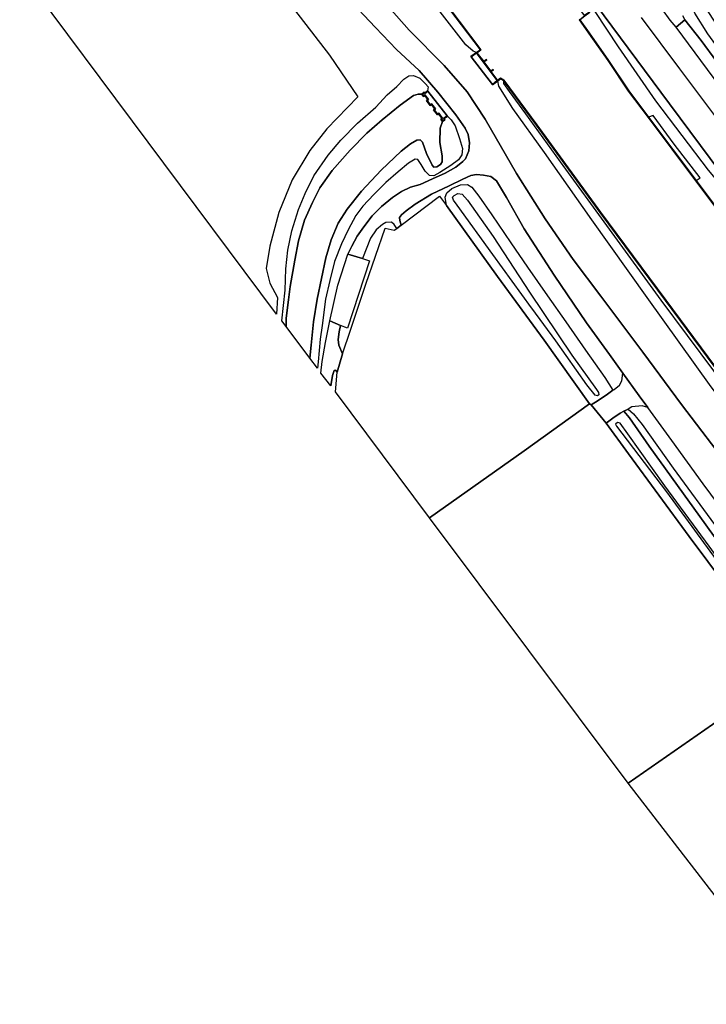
# Model space of a CAD drawing. Extents: x -26035517 to 31750492, y -9237385 to 8160032.
# Tile 254 of 256: x 29627721 to 29802356, y -6634004 to -6383368. Entities that reach past the tile are written whole.
import ezdxf

# ---------------------------------------------------------------- set-up
doc = ezdxf.new("R2010")
doc.units = 0
doc.layers.add('T-25', color=7, linetype='CONTINUOUS')

msp = doc.modelspace()

# ---------------------------------------------------------------- linework, layer by layer
at = {"layer": 'T-25', "color": 9}
for points in [[(29655285, -6219295, 14881), (29659130, -6224553, 14860), (29673931, -6244444, 14914), (29688510, -6264045, 15013), (29706802, -6288668, 14947), (29726300, -6314842, 14951), (29744887, -6339895, 14972), (29760669, -6361351, 15055), (29774206, -6379449, 15075), (29792964, -6404822, 15071), (29811204, -6429285, 15117), (29826209, -6449452, 15137), (29839932, -6467900, 15216), (29863273, -6499069, 15220), (29874310, -6513890, 15165)], [(29630884, -6237860, 13230), (29647800, -6260714, 13081), (29664845, -6283839, 13081), (29680822, -6305270, 13077), (29684684, -6310453, 12858), (29698638, -6329169, 12974), (29716094, -6352786, 12767), (29733882, -6376435, 13081), (29744913, -6391027, 12978)], [(29744956, -6391001, 12978), (29733922, -6376405, 13081), (29716134, -6352756, 12767), (29698678, -6329139, 12974), (29684724, -6310423, 12858), (29680862, -6305240, 13077), (29664885, -6283809, 13081), (29647840, -6260684, 13081), (29630958, -6237876, 13230)], [(29884712, -6506514, 14961), (29877722, -6497101, 14988), (29869842, -6486506, 14997), (29851354, -6461551, 14976), (29836236, -6441039, 14902), (29818960, -6417982, 14844), (29802662, -6396053, 14777), (29794726, -6385258, 14748), (29793138, -6383485, 14732), (29791242, -6380792, 14633), (29790197, -6377564, 14571), (29790206, -6373930, 14546), (29789740, -6371162, 14558), (29789222, -6370496, 14591), (29779863, -6363534, 14720), (29777707, -6361763, 14748), (29774870, -6358737, 14777), (29773266, -6356664, 14815)], [(29868907, -6517417, 13062), (29853518, -6496641, 13069), (29834222, -6470655, 13015), (29815586, -6445399, 13019), (29799740, -6424294, 12991), (29787698, -6408180, 12994), (29782637, -6401477, 13040), (29777442, -6393728, 12990), (29772572, -6386754, 12970), (29770190, -6383400, 13027), (29771432, -6382428, 13416), (29772776, -6381447, 14256), (29772718, -6381367, 14256), (29771413, -6382318, 13416), (29769710, -6379992, 13341), (29767912, -6377536, 13264), (29766184, -6375175, 13189), (29767374, -6374304, 14211), (29767314, -6374224, 14211), (29766084, -6375124, 13189), (29764780, -6376098, 12883)], [(29838927, -6538295, 15128), (29835404, -6533438, 15183), (29829740, -6525696, 15199), (29820027, -6512698, 15224), (29808886, -6498098, 15253), (29796084, -6481353, 15154), (29786209, -6467964, 14939), (29775567, -6453772, 14682), (29768537, -6444391, 14558), (29761343, -6434031, 14471), (29754048, -6422531, 14380), (29746125, -6408722, 14289), (29741533, -6401752, 14223), (29735648, -6395001, 14235), (29726782, -6386018, 14368), (29718391, -6376478, 14393)], [(29718391, -6376478, 14393), (29726782, -6386018, 14368), (29735648, -6395001, 14235), (29741533, -6401752, 14223), (29746125, -6408722, 14289), (29754048, -6422531, 14380), (29761343, -6434031, 14471), (29768537, -6444391, 14558), (29775567, -6453772, 14682), (29786209, -6467964, 14939), (29796084, -6481353, 15154), (29808886, -6498098, 15253)], [(29733882, -6376435, 13081), (29744913, -6391027, 12978), (29743930, -6391714, 13656), (29743100, -6391375, 13834), (29741163, -6389731, 13793), (29734658, -6381350, 13925)], [(29811748, -6481322, 12760), (29792051, -6454774, 12760), (29775456, -6432388, 12760), (29759249, -6410134, 12760), (29750863, -6398772, 12760), (29750049, -6398280, 12760), (29750017, -6398267, 12760), (29749993, -6398283, 12760), (29749280, -6398823, 12760), (29747586, -6396554, 12760), (29748246, -6396090, 12760), (29748188, -6396008, 12760), (29747530, -6396471, 12760), (29745789, -6394125, 12760), (29746536, -6393606, 12760), (29746478, -6393524, 12760), (29745732, -6394043, 12760), (29744030, -6391766, 12760), (29745013, -6391079, 12760), (29745054, -6391064, 12760), (29745024, -6391008, 12760), (29733962, -6376375, 12760)], [(29712376, -6379153, 14219), (29718179, -6385382, 14235), (29723547, -6390931, 14124), (29729329, -6396282, 14078), (29734097, -6401804, 13987), (29738657, -6407588, 14033), (29740990, -6411009, 14045), (29741795, -6412581, 14025), (29742156, -6414713, 13983), (29741934, -6416757, 13971), (29741099, -6418759, 13967), (29740396, -6419507, 13954), (29738641, -6420875, 13909), (29735896, -6422433, 13785), (29732718, -6423907, 13756), (29729591, -6425300, 13723), (29727128, -6425968, 13673), (29724795, -6427142, 13632), (29722519, -6428622, 13632), (29719704, -6430943, 13640), (29717409, -6433332, 13574), (29715219, -6436103, 13520), (29713568, -6438447, 13478), (29712194, -6440993, 13437), (29711165, -6443012, 13412)], [(29811592, -6515010, 14935), (29801521, -6501541, 14860), (29793601, -6490516, 14819), (29787488, -6482125, 14691), (29785319, -6479148, 14645), (29781142, -6473359, 14606), (29777729, -6468629, 14575), (29771906, -6460519, 14492), (29763669, -6448425, 14372), (29756008, -6436575, 14318), (29751502, -6428643, 14182), (29749012, -6424419, 14103), (29747526, -6423306, 14058), (29745688, -6422905, 14045), (29743871, -6422757, 14037), (29742504, -6423054, 14033), (29740416, -6423928, 14000), (29736961, -6425626, 13867), (29732496, -6427740, 13797), (29728296, -6430309, 13760), (29725996, -6431994, 13764), (29724871, -6433029, 13793), (29724332, -6433710, 13818), (29724401, -6434463, 13838), (29724728, -6435692, 13909), (29723605, -6436503, 13909), (29722940, -6435531, 13863), (29722276, -6434884, 13814), (29720870, -6434990, 13776), (29720032, -6435480, 13723), (29718378, -6436863, 13660), (29716959, -6438978, 13611), (29714920, -6444175, 13513), (29711165, -6443012, 13412), (29712194, -6440993, 13437), (29713568, -6438447, 13478), (29715219, -6436103, 13520), (29717409, -6433332, 13574), (29719704, -6430943, 13640), (29722519, -6428622, 13632), (29724795, -6427142, 13632), (29727128, -6425968, 13673), (29729591, -6425300, 13723), (29732718, -6423907, 13756), (29735896, -6422433, 13785), (29738641, -6420875, 13909), (29740396, -6419507, 13954), (29741099, -6418759, 13967), (29741934, -6416757, 13971), (29742156, -6414713, 13983), (29741795, -6412581, 14025), (29740990, -6411009, 14045), (29738657, -6407588, 14033), (29734097, -6401804, 13987), (29729329, -6396282, 14078), (29723547, -6390931, 14124), (29718179, -6385382, 14235), (29712376, -6379153, 14219)], [(29811204, -6429285, 15117), (29792964, -6404822, 15071), (29774206, -6379449, 15075)], [(29796337, -6382327, 14670), (29796907, -6383386, 14724), (29794726, -6385258, 14748), (29793138, -6383485, 14732), (29791242, -6380792, 14633)], [(29771432, -6382428, 13416), (29770190, -6383400, 13027), (29770058, -6383376, 12760), (29770058, -6383376, 12760), (29770091, -6383351, 12760)], [(29770091, -6383351, 12760), (29770058, -6383376, 12760), (29770058, -6383376, 12760), (29770081, -6383419, 12760), (29772490, -6386812, 12760), (29777360, -6393784, 12760), (29782555, -6401535, 12760), (29787618, -6408240, 12760), (29799658, -6424352, 12760), (29815506, -6445459, 12760)], [(29770058, -6383376, 12760), (29770190, -6383400, 13027)], [(29770146, -6383424, 13015), (29772531, -6386783, 12970), (29777401, -6393756, 12990), (29782596, -6401506, 13040), (29787658, -6408210, 12994), (29799698, -6424322, 12994), (29815546, -6445429, 13019), (29834182, -6470685, 13015), (29853478, -6496671, 13069), (29868867, -6517447, 13062)], [(29773978, -6381253, 14786), (29779936, -6390312, 14649), (29789453, -6404006, 14691), (29802842, -6421703, 14761), (29809258, -6429421, 14802), (29825362, -6450870, 14852), (29838549, -6468396, 14984), (29862036, -6499852, 15001), (29873078, -6514618, 14932), (29868907, -6517417, 13062), (29853518, -6496641, 13069), (29834222, -6470655, 13015), (29815586, -6445399, 13019), (29799740, -6424294, 12991), (29800811, -6423581, 12924), (29794208, -6415051, 12845), (29788850, -6407772, 12994), (29787698, -6408180, 12994), (29782637, -6401477, 13040), (29777442, -6393728, 12990), (29772572, -6386754, 12970), (29770190, -6383400, 13027), (29771432, -6382428, 13416)], [(29785805, -6382783, 15055), (29795558, -6395890, 15046), (29806196, -6410135, 15063), (29816465, -6423966, 15084), (29824023, -6434034, 15067), (29828108, -6438973, 15096), (29830598, -6441661, 15075), (29834209, -6445307, 15055), (29837918, -6449324, 15046), (29841461, -6453175, 15026), (29843998, -6456273, 15017), (29848024, -6461319, 15067), (29850851, -6464981, 15063), (29865397, -6484575, 15075), (29870100, -6490859, 15129), (29872280, -6494170, 15129), (29875988, -6500122, 15158), (29879337, -6505921, 15183), (29880985, -6509147, 15153)], [(29785805, -6382783, 15055), (29795558, -6395890, 15046), (29806196, -6410135, 15063)], [(29887183, -6504777, 14874), (29878065, -6492671, 14914), (29863610, -6473396, 14893), (29848691, -6452807, 14881), (29830135, -6427903, 14757), (29813030, -6404947, 14769), (29801017, -6388676, 14753), (29796907, -6383386, 14724), (29794726, -6385258, 14748)], [(29796337, -6382327, 14670), (29796907, -6383386, 14724)], [(29745054, -6391064, 12760), (29744913, -6391027, 12978), (29743930, -6391714, 13656), (29742453, -6392747, 14103), (29742511, -6392829, 14103), (29743948, -6391824, 13656), (29749200, -6398883, 13681), (29747937, -6399848, 14128), (29747997, -6399928, 14128), (29749300, -6398933, 13681), (29750024, -6398385, 12905)], [(29749975, -6398359, 12925), (29749270, -6398893, 13681), (29743959, -6391755, 13656), (29744944, -6391066, 13004)], [(29742482, -6392788, 14103), (29743959, -6391755, 13656)], [(29742511, -6392829, 14103), (29747937, -6399848, 14128)], [(29745742, -6394097, 12866), (29746507, -6393565, 12845)], [(29747537, -6396527, 12965), (29748217, -6396049, 12804)], [(29848938, -6531398, 13153), (29831051, -6507428, 13032), (29811668, -6481382, 13023), (29791971, -6454834, 13023), (29775376, -6432448, 13023), (29759169, -6410194, 13023), (29750795, -6398848, 12957), (29750024, -6398385, 12905), (29750017, -6398267, 12760)], [(29848978, -6531368, 13153), (29831091, -6507398, 13032), (29811708, -6481352, 13023), (29792011, -6454804, 13023), (29775416, -6432418, 13023), (29759209, -6410164, 13023), (29750829, -6398810, 12957), (29750044, -6398336, 12876)], [(29747967, -6399888, 14128), (29749270, -6398893, 13681)], [(29735228, -6409304, 11840), (29735876, -6408821, 13776), (29735655, -6408526, 13814), (29736540, -6407897, 13814), (29736482, -6407815, 13814), (29735513, -6408504, 13814), (29735736, -6408801, 13776), (29735248, -6409164, 13746), (29734952, -6408770, 13776), (29735298, -6408510, 13776), (29734296, -6407176, 13776), (29733969, -6407422, 13776), (29733140, -6406320, 13776), (29733459, -6406081, 13776), (29732490, -6404792, 13776), (29732165, -6405036, 13776), (29731352, -6403954, 13776), (29731683, -6403704, 13776), (29730774, -6402494, 13776), (29730439, -6402746, 13776), (29730119, -6402315, 13746), (29730603, -6401951, 13776), (29730771, -6402174, 13776), (29731519, -6401572, 13776), (29731457, -6401494, 13776), (29730789, -6402032, 13776), (29730623, -6401811, 13776), (29729979, -6402295, 11840)], [(29731488, -6401533, 13776), (29730780, -6402103, 13776), (29730613, -6401881, 13776), (29730049, -6402305, 13746), (29730429, -6402816, 13776), (29730764, -6402564, 13776), (29731613, -6403694, 13776), (29731282, -6403944, 13776), (29732155, -6405106, 13776), (29732480, -6404862, 13776), (29733389, -6406071, 13776), (29733070, -6406310, 13776), (29733959, -6407492, 13776), (29734286, -6407246, 13776), (29735228, -6408500, 13776), (29734882, -6408760, 13776), (29735238, -6409234, 13746), (29735806, -6408811, 13776), (29735584, -6408515, 13814), (29736511, -6407856, 13814)], [(29736482, -6407815, 13814), (29731519, -6401572, 13776)], [(29724728, -6435692, 13909), (29724401, -6434463, 13838), (29724332, -6433710, 13818), (29724871, -6433029, 13793), (29725996, -6431994, 13764), (29728296, -6430309, 13760), (29732496, -6427740, 13797), (29736961, -6425626, 13867), (29740416, -6423928, 14000), (29742504, -6423054, 14033), (29743871, -6422757, 14037), (29745688, -6422905, 14045), (29747526, -6423306, 14058), (29749012, -6424419, 14103), (29751502, -6428643, 14182), (29756008, -6436575, 14318), (29763669, -6448425, 14372), (29771906, -6460519, 14492), (29777729, -6468629, 14575), (29781142, -6473359, 14606)], [(29723605, -6436503, 13909), (29722940, -6435531, 13863), (29722276, -6434884, 13814), (29720870, -6434990, 13776), (29720032, -6435480, 13723), (29718378, -6436863, 13660), (29716959, -6438978, 13611), (29714920, -6444175, 13513)], [(29722957, -6436972, 13909), (29723605, -6436503, 13909), (29724728, -6435692, 13909)], [(29709310, -6461183, 13411), (29706581, -6460051, 13321), (29708650, -6450964, 13309), (29711165, -6443012, 13412), (29714920, -6444175, 13513), (29716725, -6444734, 13561), (29711088, -6461921, 13470), (29709310, -6461183, 13411)], [(29704312, -6473321, 13363), (29704624, -6470387, 13363), (29705460, -6465531, 13363), (29706581, -6460051, 13321)], [(29709840, -6468450, 13516), (29708873, -6466255, 13429), (29708724, -6464807, 13400), (29708995, -6462789, 13400), (29709310, -6461183, 13411)], [(29708473, -6473075, 13429), (29709840, -6468450, 13516)], [(29706857, -6476559, 13375), (29707241, -6473964, 13392), (29707675, -6472689, 13400), (29708033, -6472589, 13425), (29708473, -6473075, 13429)], [(29787488, -6482125, 14691), (29786028, -6481688, 14600), (29783455, -6481948, 14484), (29782467, -6482476, 14408), (29781409, -6483042, 14327), (29780479, -6483539, 14256), (29778611, -6484787, 14082), (29776867, -6486075, 13946), (29773073, -6481401, 13764), (29774870, -6480290, 13867), (29777230, -6478719, 14111), (29778619, -6477689, 14265), (29778912, -6477472, 14298), (29780279, -6476424, 14413), (29780869, -6475294, 14533), (29781142, -6473359, 14606), (29785319, -6479148, 14645), (29787488, -6482125, 14691)], [(29773073, -6481401, 13764), (29772633, -6481161, 13632)], [(29812007, -6533653, 13979), (29798020, -6514910, 13967), (29782536, -6493892, 13946), (29776867, -6486075, 13946), (29776867, -6486075, 13946), (29778611, -6484787, 14082), (29780479, -6483539, 14256), (29781409, -6483042, 14327), (29782836, -6484707, 14252), (29787861, -6491895, 14140), (29800728, -6509820, 14049), (29814223, -6528578, 14004)], [(29832092, -6543089, 14911), (29822938, -6531051, 14972), (29811592, -6515010, 14935), (29801521, -6501541, 14860), (29793601, -6490516, 14819), (29787488, -6482125, 14691)], [(29803054, -6517344, 12064), (29791842, -6501987, 12064), (29782362, -6488788, 12064), (29780475, -6486089, 12064), (29779757, -6485917, 12064), (29779276, -6486297, 12064), (29779498, -6486863, 12064), (29792230, -6503567, 12064), (29806513, -6523057, 12064)], [(29825924, -6634004, 13162), (29782465, -6577719, 13536), (29823427, -6549201, 13803)]]:
    msp.add_polyline3d(points, dxfattribs=at)
for points in [[(29630964, -6237800, 12760), (29647880, -6260654, 12760), (29664925, -6283779, 12760), (29680902, -6305210, 12760), (29684764, -6310393, 12760), (29698718, -6329109, 12760), (29716174, -6352726, 12760), (29733962, -6376375, 12760), (29745024, -6391008, 12760), (29745054, -6391064, 12760), (29744913, -6391027, 12978), (29733882, -6376435, 13081), (29716094, -6352786, 12767), (29698638, -6329169, 12974), (29684684, -6310453, 12858), (29680822, -6305270, 13077), (29664845, -6283839, 13081), (29647800, -6260714, 13081), (29630884, -6237860, 13230), (29630964, -6237800, 12760)], [(29678032, -6357120, 14107), (29679509, -6357040, 14078), (29685632, -6365389, 13971), (29693887, -6375935, 13751), (29706482, -6392411, 13797), (29713705, -6403024, 13706), (29705816, -6411187, 13478), (29701505, -6416633, 13375), (29697023, -6424102, 13421), (29693652, -6432452, 13280), (29691331, -6440989, 13131), (29690406, -6446679, 13019), (29691336, -6450394, 12990), (29693318, -6454070, 12990), (29693076, -6458315, 12990), (29627721, -6370667, 14099), (29633734, -6365843, 14082), (29643409, -6380197, 13665), (29650572, -6375375, 13660), (29663434, -6366771, 14004), (29678032, -6357120, 14107)], [(29800087, -6375461, 13644), (29800849, -6378433, 13574), (29813775, -6398285, 13263), (29835777, -6428204, 13321), (29853518, -6451760, 13346), (29871069, -6475543, 13429), (29885018, -6493398, 13325), (29891503, -6501774, 13203), (29888992, -6503580, 14803), (29884815, -6498164, 14839), (29876600, -6487047, 14823), (29865533, -6472027, 14786), (29852346, -6454335, 14761), (29837459, -6434429, 14728), (29823187, -6415078, 14691), (29812078, -6399755, 14720), (29802779, -6386958, 14695), (29799464, -6381670, 14666), (29798587, -6379377, 14327), (29798978, -6377141, 14016), (29800087, -6375461, 13644)], [(29770058, -6383376, 12760), (29770190, -6383400, 13027), (29772572, -6386754, 12970), (29777442, -6393728, 12990), (29782637, -6401477, 13040), (29787698, -6408180, 12994), (29799740, -6424294, 12991), (29815586, -6445399, 13019), (29834222, -6470655, 13015), (29853518, -6496641, 13069), (29868907, -6517417, 13062), (29868827, -6517477, 12760), (29853438, -6496701, 12760), (29834142, -6470715, 12760), (29815506, -6445459, 12760), (29799658, -6424352, 12760), (29787618, -6408240, 12760), (29782555, -6401535, 12760), (29777360, -6393784, 12760), (29772490, -6386812, 12760), (29770081, -6383419, 12760), (29770058, -6383376, 12760)], [(29796907, -6383386, 14724), (29801017, -6388676, 14753), (29813030, -6404947, 14769), (29830135, -6427903, 14757), (29848691, -6452807, 14881), (29863610, -6473396, 14893), (29878065, -6492671, 14914), (29887183, -6504777, 14874), (29884712, -6506514, 14961), (29877722, -6497101, 14988), (29869842, -6486506, 14997), (29851354, -6461551, 14976), (29836236, -6441039, 14902), (29818960, -6417982, 14844), (29802662, -6396053, 14777), (29794726, -6385258, 14748), (29796907, -6383386, 14724)], [(29745054, -6391064, 12760), (29745013, -6391079, 12760), (29744030, -6391766, 12760), (29745732, -6394043, 12760), (29746478, -6393524, 12760), (29746536, -6393606, 12760), (29745789, -6394125, 12760), (29747530, -6396471, 12760), (29748188, -6396008, 12760), (29748246, -6396090, 12760), (29747586, -6396554, 12760), (29749280, -6398823, 12760), (29749993, -6398283, 12760), (29750017, -6398267, 12760), (29750024, -6398385, 12905), (29749300, -6398933, 13681), (29747997, -6399928, 14128), (29747937, -6399848, 14128), (29749200, -6398883, 13681), (29743948, -6391824, 13656), (29742511, -6392829, 14103), (29742453, -6392747, 14103), (29743930, -6391714, 13656), (29744913, -6391027, 12978), (29745054, -6391064, 12760)], [(29742511, -6392829, 14103), (29743948, -6391824, 13656), (29749200, -6398883, 13681), (29747937, -6399848, 14128), (29742511, -6392829, 14103)], [(29731457, -6401494, 13776), (29730789, -6402032, 13776), (29730623, -6401811, 13776), (29729979, -6402295, 11840), (29729081, -6402323, 11844), (29727914, -6402694, 11844), (29724527, -6405142, 11844), (29719922, -6408839, 11844), (29715975, -6412236, 11844), (29711760, -6416601, 11844), (29707227, -6421793, 11844), (29704098, -6426149, 11844), (29702195, -6429935, 11844), (29700189, -6434399, 11844), (29698612, -6439639, 11844), (29697664, -6444543, 11844), (29696483, -6451317, 11844), (29696068, -6454701, 11844), (29695468, -6459325, 11844), (29695468, -6461451, 11844), (29694364, -6460011, 12965), (29694835, -6456140, 12965), (29695200, -6452235, 12965), (29695394, -6446792, 12957), (29695962, -6442035, 13052), (29696924, -6437134, 13185), (29698608, -6431678, 13226), (29700348, -6427643, 13321), (29702537, -6423131, 13421), (29706177, -6417886, 13520), (29709442, -6414030, 13540), (29713652, -6409693, 13603), (29718324, -6405622, 13694), (29721210, -6402526, 13756), (29723661, -6400405, 13847), (29725456, -6398494, 13942), (29726713, -6397679, 13913), (29727903, -6397593, 13896), (29729479, -6398286, 13954), (29730964, -6399697, 13975), (29731605, -6400501, 13892), (29731457, -6401494, 13776)], [(29749300, -6398933, 13681), (29750024, -6398385, 12905), (29750795, -6398848, 12957), (29750753, -6399630, 13119), (29752179, -6401682, 13164), (29756394, -6407343, 13160), (29765179, -6419590, 13168), (29777668, -6436689, 13176), (29790819, -6454729, 13189), (29804182, -6472718, 13321), (29819190, -6493079, 13321), (29836887, -6516811, 13313), (29848108, -6531976, 13441), (29845848, -6533562, 14391), (29841817, -6527445, 14364), (29821005, -6499717, 14488), (29803565, -6476798, 14471), (29787337, -6454091, 14248), (29773255, -6434335, 14128), (29761238, -6417150, 13739), (29753154, -6405957, 13739), (29749566, -6400279, 13789), (29749300, -6398933, 13681)], [(29750795, -6398848, 12957), (29750024, -6398385, 12905), (29750017, -6398267, 12760), (29750049, -6398280, 12760), (29750863, -6398772, 12760), (29759249, -6410134, 12760), (29775456, -6432388, 12760), (29792051, -6454774, 12760), (29811748, -6481322, 12760), (29831131, -6507368, 12760), (29849018, -6531338, 12760), (29848938, -6531398, 13153), (29831051, -6507428, 13032), (29811668, -6481382, 13023), (29791971, -6454834, 13023), (29775376, -6432448, 13023), (29759169, -6410194, 13023), (29750795, -6398848, 12957)], [(29735228, -6409304, 11840), (29734682, -6411022, 11844), (29734575, -6414645, 11844), (29735138, -6417991, 11844), (29735143, -6419590, 11844), (29734713, -6420241, 11844), (29733856, -6420798, 11844), (29733040, -6420922, 11844), (29732645, -6420396, 11844), (29731201, -6417404, 11844), (29730212, -6414570, 11844), (29729590, -6413910, 11844), (29728693, -6414055, 11844), (29727162, -6414990, 11844), (29724785, -6416833, 11844), (29719656, -6421668, 11844), (29714631, -6427014, 11844), (29710976, -6431570, 11844), (29708705, -6435153, 11844), (29706968, -6439381, 11844), (29705579, -6444007, 11844), (29704474, -6449223, 11844), (29703388, -6454486, 11844), (29702447, -6460245, 11844), (29701853, -6466236, 11844), (29701548, -6469548, 11844), (29695468, -6461451, 11844), (29695468, -6459325, 11844), (29696068, -6454701, 11844), (29696483, -6451317, 11844), (29697664, -6444543, 11844), (29698612, -6439639, 11844), (29700189, -6434399, 11844), (29702195, -6429935, 11844), (29704098, -6426149, 11844), (29707227, -6421793, 11844), (29711760, -6416601, 11844), (29715975, -6412236, 11844), (29719922, -6408839, 11844), (29724527, -6405142, 11844), (29727914, -6402694, 11844), (29729081, -6402323, 11844), (29729979, -6402295, 11840), (29730419, -6402886, 11840), (29730754, -6402634, 11840), (29731543, -6403684, 11840), (29731212, -6403934, 11840), (29732145, -6405176, 11840), (29732470, -6404932, 11840), (29733319, -6406061, 11840), (29733000, -6406300, 11840), (29733949, -6407562, 11840), (29734276, -6407316, 11840), (29735158, -6408490, 11840), (29734812, -6408750, 11840), (29735228, -6409304, 11840)], [(29735228, -6409304, 11840), (29734812, -6408750, 11840), (29735158, -6408490, 11840), (29734276, -6407316, 11840), (29733949, -6407562, 11840), (29733000, -6406300, 11840), (29733319, -6406061, 11840), (29732470, -6404932, 11840), (29732145, -6405176, 11840), (29731212, -6403934, 11840), (29731543, -6403684, 11840), (29730754, -6402634, 11840), (29730419, -6402886, 11840), (29729979, -6402295, 11840), (29730623, -6401811, 13776), (29730789, -6402032, 13776), (29731457, -6401494, 13776), (29731519, -6401572, 13776), (29730771, -6402174, 13776), (29730603, -6401951, 13776), (29730119, -6402315, 13746), (29730439, -6402746, 13776), (29730774, -6402494, 13776), (29731683, -6403704, 13776), (29731352, -6403954, 13776), (29732165, -6405036, 13776), (29732490, -6404792, 13776), (29733459, -6406081, 13776), (29733140, -6406320, 13776), (29733969, -6407422, 13776), (29734296, -6407176, 13776), (29735298, -6408510, 13776), (29734952, -6408770, 13776), (29735248, -6409164, 13746), (29735736, -6408801, 13776), (29735513, -6408504, 13814), (29736482, -6407815, 13814), (29736540, -6407897, 13814), (29735655, -6408526, 13814), (29735876, -6408821, 13776), (29735228, -6409304, 11840)], [(29736482, -6407815, 13814), (29735513, -6408504, 13814), (29735736, -6408801, 13776), (29735248, -6409164, 13746), (29734952, -6408770, 13776), (29735298, -6408510, 13776), (29734296, -6407176, 13776), (29733969, -6407422, 13776), (29733140, -6406320, 13776), (29733459, -6406081, 13776), (29732490, -6404792, 13776), (29732165, -6405036, 13776), (29731352, -6403954, 13776), (29731683, -6403704, 13776), (29730774, -6402494, 13776), (29730439, -6402746, 13776), (29730119, -6402315, 13746), (29730603, -6401951, 13776), (29730771, -6402174, 13776), (29731519, -6401572, 13776), (29736482, -6407815, 13814)], [(29735228, -6409304, 11840), (29735876, -6408821, 13776), (29735655, -6408526, 13814), (29736540, -6407897, 13814), (29737467, -6408819, 13896), (29738452, -6410382, 13946), (29739611, -6413591, 13996), (29740315, -6416155, 14004), (29740208, -6417775, 14004), (29739338, -6419045, 14004), (29737340, -6420498, 13950), (29734573, -6422244, 13892), (29733051, -6423105, 13855), (29731948, -6423044, 13830), (29730886, -6421968, 13797), (29729861, -6420252, 13710), (29729020, -6418943, 13702), (29728276, -6418835, 13714), (29726612, -6419856, 13772), (29723955, -6422057, 13789), (29720874, -6424778, 13764), (29717790, -6427864, 13739), (29714996, -6430862, 13652), (29713220, -6433198, 13491), (29711252, -6436818, 13449), (29709588, -6440448, 13383), (29707805, -6444929, 13375), (29706620, -6449766, 13309), (29705513, -6454501, 13276), (29704652, -6461187, 13272), (29704159, -6464674, 13288), (29703618, -6470419, 13317), (29703493, -6472093, 13363), (29701548, -6469548, 11844), (29701853, -6466236, 11844), (29702447, -6460245, 11844), (29703388, -6454486, 11844), (29704474, -6449223, 11844), (29705579, -6444007, 11844), (29706968, -6439381, 11844), (29708705, -6435153, 11844), (29710976, -6431570, 11844), (29714631, -6427014, 11844), (29719656, -6421668, 11844), (29724785, -6416833, 11844), (29727162, -6414990, 11844), (29728693, -6414055, 11844), (29729590, -6413910, 11844), (29730212, -6414570, 11844), (29731201, -6417404, 11844), (29732645, -6420396, 11844), (29733040, -6420922, 11844), (29733856, -6420798, 11844), (29734713, -6420241, 11844), (29735143, -6419590, 11844), (29735138, -6417991, 11844), (29734575, -6414645, 11844), (29734682, -6411022, 11844), (29735228, -6409304, 11840)], [(29772633, -6481161, 13632), (29761110, -6464917, 13578), (29749265, -6448755, 13445), (29736271, -6430675, 13781), (29735921, -6428535, 13900), (29736381, -6427467, 13909), (29737670, -6426299, 13925), (29739837, -6425380, 13929), (29741591, -6425317, 13934), (29742679, -6426021, 13892), (29744481, -6428285, 13925), (29747798, -6433083, 14045), (29752680, -6440134, 14240), (29756911, -6446322, 14306), (29761987, -6453626, 14376), (29766609, -6460268, 14409), (29771629, -6467464, 14364), (29776514, -6474478, 14298), (29778619, -6477689, 14265), (29777230, -6478719, 14111), (29774870, -6480290, 13867), (29773073, -6481401, 13764), (29772633, -6481161, 13632)], [(29708473, -6473075, 13429), (29709840, -6468450, 13516), (29711894, -6462365, 13474), (29715800, -6450665, 13673), (29720670, -6436398, 13847), (29722957, -6436972, 13909), (29723605, -6436503, 13909), (29724728, -6435692, 13909), (29734531, -6428254, 13826), (29736271, -6430675, 13781), (29749265, -6448755, 13445), (29761110, -6464917, 13578), (29772633, -6481161, 13632), (29756062, -6493106, 13623), (29731980, -6510146, 13532), (29708035, -6478063, 13437), (29708473, -6473075, 13429)], [(29757925, -6456698, 11832), (29748026, -6443135, 11832), (29738993, -6430617, 11832), (29738090, -6429305, 11832), (29737832, -6428582, 11832), (29738249, -6428108, 11832), (29739177, -6427602, 11832), (29740275, -6427746, 11832), (29741659, -6429267, 11832), (29748110, -6438542, 11832), (29757351, -6452760, 11832), (29768140, -6468804, 11832), (29774400, -6477517, 11832), (29774924, -6478261, 11832), (29775026, -6478830, 11832), (29774647, -6479134, 11832), (29774128, -6478967, 11832), (29772010, -6476278, 11832), (29764073, -6465083, 11832), (29757984, -6456779, 11832), (29757925, -6456698, 11832)], [(29709310, -6461183, 13411), (29706581, -6460051, 13321), (29708650, -6450964, 13309), (29711165, -6443012, 13412), (29714920, -6444175, 13513), (29716725, -6444734, 13561), (29711088, -6461921, 13470), (29709310, -6461183, 13411)], [(29709310, -6461183, 13411), (29708995, -6462789, 13400), (29708724, -6464807, 13400), (29708873, -6466255, 13429), (29709840, -6468450, 13516), (29708473, -6473075, 13429), (29708033, -6472589, 13425), (29707675, -6472689, 13400), (29707241, -6473964, 13392), (29706857, -6476559, 13375), (29704312, -6473321, 13363), (29704624, -6470387, 13363), (29705460, -6465531, 13363), (29706581, -6460051, 13321), (29709310, -6461183, 13411)], [(29778619, -6477689, 14265), (29778912, -6477472, 14298), (29780279, -6476424, 14413), (29780869, -6475294, 14533), (29781142, -6473359, 14606), (29785319, -6479148, 14645), (29787488, -6482125, 14691), (29786028, -6481688, 14600), (29783455, -6481948, 14484), (29782467, -6482476, 14408), (29781409, -6483042, 14327), (29780479, -6483539, 14256), (29778611, -6484787, 14082), (29776867, -6486075, 13946), (29773073, -6481401, 13764), (29774870, -6480290, 13867), (29777230, -6478719, 14111), (29778619, -6477689, 14265)], [(29772633, -6481161, 13632), (29773073, -6481401, 13764), (29776867, -6486075, 13946), (29782536, -6493892, 13946), (29798020, -6514910, 13967), (29812007, -6533653, 13979), (29818229, -6542272, 13979), (29823427, -6549201, 13803), (29782465, -6577719, 13536), (29731980, -6510146, 13532), (29756062, -6493106, 13623), (29772633, -6481161, 13632)], [(29781409, -6483042, 14327), (29782467, -6482476, 14408), (29783839, -6483691, 14409), (29786083, -6486448, 14550), (29793890, -6497552, 14802), (29805368, -6513127, 14777), (29820029, -6532506, 14868), (29829775, -6544936, 14745), (29827316, -6546670, 13732), (29814223, -6528578, 14004), (29800728, -6509820, 14049), (29787861, -6491895, 14140), (29782836, -6484707, 14252), (29781409, -6483042, 14327)], [(29825545, -6547759, 12099), (29821035, -6541609, 12064), (29811269, -6528597, 12064), (29803054, -6517344, 12064), (29791842, -6501987, 12064), (29782362, -6488788, 12064), (29780475, -6486089, 12064), (29779757, -6485917, 12064), (29779276, -6486297, 12064), (29779498, -6486863, 12064), (29792230, -6503567, 12064), (29806513, -6523057, 12064), (29819541, -6541071, 12064), (29824796, -6548139, 12062), (29825545, -6547759, 12099)]]:
    msp.add_polyline3d(points, close=True, dxfattribs=at)

doc.saveas('drawing.dxf')
